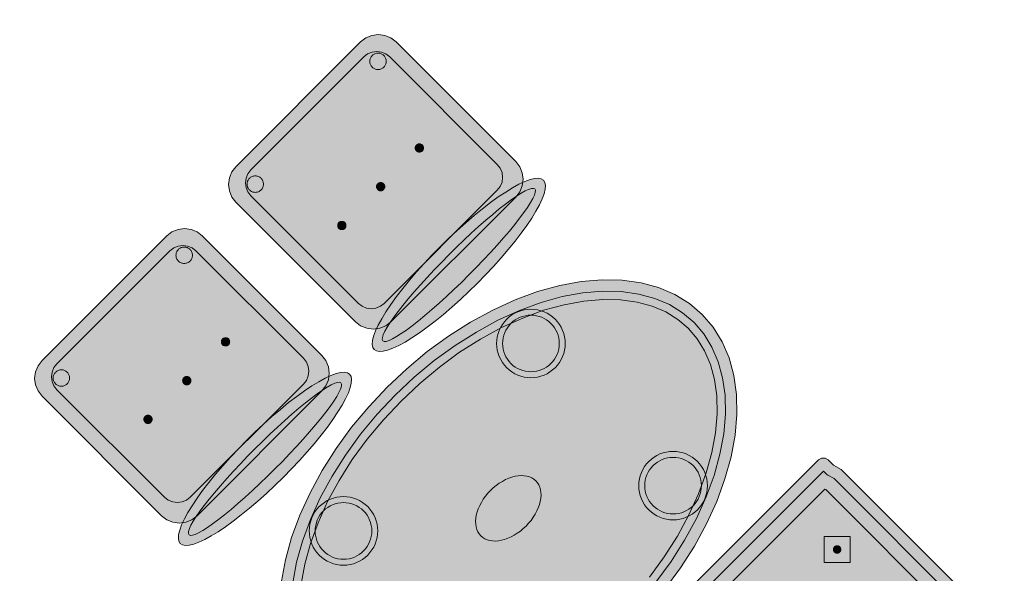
# Model space of a CAD drawing. Header units: metres. Extents: x 2172.2 to 2210.6, y 415.3 to 458.1.
# Tile 60 of 168: x 2206.1 to 2208.3, y 426.9 to 428.1. Entities that reach past the tile are written whole.
import ezdxf

# ---------------------------------------------------------------- set-up
doc = ezdxf.new("R2010")
doc.units = ezdxf.units.M
for name, color, linetype, lineweight in [('NC_N1_BANQUETTES', 7, 'CONTINUOUS', 13), ('NC_N1_CHAIRS', 7, 'CONTINUOUS', 13), ('NC_N1_TABLES', 7, 'CONTINUOUS', 13)]:
    doc.layers.add(name, color=color, linetype=linetype, lineweight=lineweight)

# ---------------------------------------------------------------- blocks, each defined once
blk = doc.blocks.new('NC_N1_DINING_2')
at = {"true_color": 0xf6f5ef}
h = blk.add_hatch(color=256, dxfattribs=at)
h.dxf.hatch_style = 1
h.paths.add_polyline_path([(0.6, 0), (0.5971, 0.0368), (0.5885, 0.0732), (0.5742, 0.1089), (0.5543, 0.1435), (0.5292, 0.1768), (0.4989, 0.2083), (0.4638, 0.2379), (0.4243, 0.2652), (0.3806, 0.2899), (0.3333, 0.3118), (0.2828, 0.3307), (0.2296, 0.3465), (0.1742, 0.3589), (0.1171, 0.3678), (0.0588, 0.3732), (0, 0.375), (-0.0588, 0.3732), (-0.1171, 0.3678), (-0.1742, 0.3589), (-0.2296, 0.3465), (-0.2828, 0.3307), (-0.3333, 0.3118), (-0.3806, 0.2899), (-0.4243, 0.2652), (-0.4638, 0.2379), (-0.4989, 0.2083), (-0.5292, 0.1768), (-0.5543, 0.1435), (-0.5742, 0.1089), (-0.5885, 0.0732), (-0.5971, 0.0368), (-0.6, 0), (-0.5971, -0.0368), (-0.5885, -0.0732), (-0.5742, -0.1089), (-0.5543, -0.1435), (-0.5292, -0.1768), (-0.4989, -0.2083), (-0.4638, -0.2379), (-0.4243, -0.2652), (-0.3806, -0.2899), (-0.3333, -0.3118), (-0.2828, -0.3307), (-0.2296, -0.3465), (-0.1742, -0.3589), (-0.1171, -0.3678), (-0.0588, -0.3732), (0, -0.375), (0.0588, -0.3732), (0.1171, -0.3678), (0.1742, -0.3589), (0.2296, -0.3465), (0.2828, -0.3307), (0.3333, -0.3118), (0.3806, -0.2899), (0.4243, -0.2652), (0.4638, -0.2379), (0.4989, -0.2083), (0.5292, -0.1768), (0.5543, -0.1435), (0.5742, -0.1089), (0.5885, -0.0732), (0.5971, -0.0368)])
at = {"color": 0, "linetype": 'CONTINUOUS', "lineweight": -2, "true_color": 0x2d3540}
blk.add_lwpolyline([(-0.4638, -0.2379), (-0.4243, -0.2652), (-0.3806, -0.2899), (-0.3333, -0.3118), (-0.2828, -0.3307), (-0.2296, -0.3465), (-0.1742, -0.3589), (-0.1171, -0.3678), (-0.0588, -0.3732), (0, -0.375), (0.0588, -0.3732), (0.1171, -0.3678), (0.1742, -0.3589), (0.2296, -0.3465), (0.2828, -0.3307), (0.3333, -0.3118), (0.3806, -0.2899), (0.4243, -0.2652), (0.4638, -0.2379), (0.4989, -0.2083), (0.5292, -0.1768), (0.5543, -0.1435), (0.5742, -0.1089), (0.5885, -0.0732), (0.5971, -0.0368), (0.6, 0), (0.5971, 0.0368), (0.5885, 0.0732), (0.5742, 0.1089), (0.5543, 0.1435), (0.5292, 0.1768), (0.4989, 0.2083), (0.4638, 0.2379), (0.4243, 0.2652), (0.3806, 0.2899), (0.3333, 0.3118), (0.2828, 0.3307), (0.2296, 0.3465), (0.1742, 0.3589), (0.1171, 0.3678)], dxfattribs=at)
at = {"color": 0, "linetype": 'CONTINUOUS', "lineweight": -2, "true_color": 0xa38246}
for points in [[(0.114, 0.343), (0.1695, 0.3343), (0.2233, 0.3222), (0.2749, 0.307), (0.3237, 0.2887), (0.3692, 0.2676), (0.411, 0.244), (0.4486, 0.218), (0.4818, 0.1901), (0.5101, 0.1605), (0.5334, 0.1297), (0.5516, 0.0979), (0.5646, 0.0656), (0.5723, 0.0329), (0.5749, 0), (0.5723, -0.0329), (0.5646, -0.0656), (0.5516, -0.0979), (0.5334, -0.1297), (0.5101, -0.1605), (0.4818, -0.1901), (0.4486, -0.218), (0.411, -0.244), (0.3692, -0.2676), (0.3237, -0.2887), (0.2749, -0.307), (0.2233, -0.3222), (0.1695, -0.3343), (0.114, -0.343), (0.0573, -0.3482), (0, -0.35), (-0.0573, -0.3482), (-0.114, -0.343), (-0.1695, -0.3343), (-0.2233, -0.3222), (-0.2749, -0.307), (-0.3237, -0.2887), (-0.3692, -0.2676), (-0.411, -0.244), (-0.4486, -0.218)], [(0.1117, 0.3251), (0.1661, 0.3166), (0.2188, 0.3048), (0.2692, 0.2899), (0.3167, 0.2721), (0.361, 0.2516), (0.4014, 0.2287), (0.4377, 0.2037), (0.4694, 0.1769), (0.4964, 0.1488), (0.5184, 0.1198), (0.5354, 0.0901), (0.5474, 0.0601), (0.5545, 0.0301), (0.5569, 0), (0.5545, -0.0301), (0.5474, -0.0601), (0.5354, -0.0901), (0.5184, -0.1198), (0.4964, -0.1488), (0.4694, -0.1769), (0.4377, -0.2037), (0.4014, -0.2287), (0.361, -0.2516), (0.3167, -0.2721), (0.2692, -0.2899), (0.2188, -0.3048), (0.1661, -0.3166), (0.1117, -0.3251), (0.0562, -0.3303), (0, -0.332), (-0.0562, -0.3303), (-0.1117, -0.3251), (-0.1661, -0.3166), (-0.2188, -0.3048), (-0.2692, -0.2899), (-0.3167, -0.2721), (-0.361, -0.2516), (-0.4014, -0.2287), (-0.4377, -0.2037)]]:
    blk.add_lwpolyline(points, dxfattribs=at)
at = {"color": 0, "linetype": 'CONTINUOUS', "lineweight": -2, "true_color": 0x89939a}
for points in [[(0.365, 0.22), (0.3646, 0.2126), (0.3636, 0.2054), (0.3618, 0.1982), (0.3593, 0.1913), (0.3561, 0.1846), (0.3524, 0.1783), (0.348, 0.1724), (0.343, 0.167), (0.3376, 0.162), (0.3317, 0.1576), (0.3254, 0.1539), (0.3187, 0.1507), (0.3118, 0.1482), (0.3046, 0.1464), (0.2974, 0.1454), (0.29, 0.145), (0.2826, 0.1454), (0.2754, 0.1464), (0.2682, 0.1482), (0.2613, 0.1507), (0.2546, 0.1539), (0.2483, 0.1576), (0.2424, 0.162), (0.237, 0.167), (0.232, 0.1724), (0.2276, 0.1783), (0.2239, 0.1846), (0.2207, 0.1913), (0.2182, 0.1982), (0.2164, 0.2054), (0.2154, 0.2126), (0.215, 0.22), (0.2154, 0.2274), (0.2164, 0.2346), (0.2182, 0.2418), (0.2207, 0.2487), (0.2239, 0.2554), (0.2276, 0.2617), (0.232, 0.2676), (0.237, 0.273), (0.2424, 0.278), (0.2483, 0.2824), (0.2546, 0.2861), (0.2613, 0.2893), (0.2682, 0.2918), (0.2754, 0.2936), (0.2826, 0.2946), (0.29, 0.295), (0.2974, 0.2946), (0.3046, 0.2936), (0.3118, 0.2918), (0.3187, 0.2893), (0.3254, 0.2861), (0.3317, 0.2824), (0.3376, 0.278), (0.343, 0.273), (0.348, 0.2676), (0.3524, 0.2617), (0.3561, 0.2554), (0.3593, 0.2487), (0.3618, 0.2418), (0.3636, 0.2346), (0.3646, 0.2274)], [(-0.215, -0.22), (-0.2154, -0.2274), (-0.2164, -0.2346), (-0.2182, -0.2418), (-0.2207, -0.2487), (-0.2239, -0.2554), (-0.2276, -0.2617), (-0.232, -0.2676), (-0.237, -0.273), (-0.2424, -0.278), (-0.2483, -0.2824), (-0.2546, -0.2861), (-0.2613, -0.2893), (-0.2682, -0.2918), (-0.2754, -0.2936), (-0.2826, -0.2946), (-0.29, -0.295), (-0.2974, -0.2946), (-0.3046, -0.2936), (-0.3118, -0.2918), (-0.3187, -0.2893), (-0.3254, -0.2861), (-0.3317, -0.2824), (-0.3376, -0.278), (-0.343, -0.273), (-0.348, -0.2676), (-0.3524, -0.2617), (-0.3561, -0.2554), (-0.3593, -0.2487), (-0.3618, -0.2418), (-0.3636, -0.2346), (-0.3646, -0.2274), (-0.365, -0.22), (-0.3646, -0.2126), (-0.3636, -0.2054), (-0.3618, -0.1982), (-0.3593, -0.1913), (-0.3561, -0.1846), (-0.3524, -0.1783), (-0.348, -0.1724), (-0.343, -0.167), (-0.3376, -0.162), (-0.3317, -0.1576), (-0.3254, -0.1539), (-0.3187, -0.1507), (-0.3118, -0.1482), (-0.3046, -0.1464), (-0.2974, -0.1454), (-0.29, -0.145), (-0.2826, -0.1454), (-0.2754, -0.1464), (-0.2682, -0.1482), (-0.2613, -0.1507), (-0.2546, -0.1539), (-0.2483, -0.1576), (-0.2424, -0.162), (-0.237, -0.167), (-0.232, -0.1724), (-0.2276, -0.1783), (-0.2239, -0.1846), (-0.2207, -0.1913), (-0.2182, -0.1982), (-0.2164, -0.2054), (-0.2154, -0.2126)], [(0.365, -0.22), (0.3646, -0.2274), (0.3636, -0.2346), (0.3618, -0.2418), (0.3593, -0.2487), (0.3561, -0.2554), (0.3524, -0.2617), (0.348, -0.2676), (0.343, -0.273), (0.3376, -0.278), (0.3317, -0.2824), (0.3254, -0.2861), (0.3187, -0.2893), (0.3118, -0.2918), (0.3046, -0.2936), (0.2974, -0.2946), (0.29, -0.295), (0.2826, -0.2946), (0.2754, -0.2936), (0.2682, -0.2918), (0.2613, -0.2893), (0.2546, -0.2861), (0.2483, -0.2824), (0.2424, -0.278), (0.237, -0.273), (0.232, -0.2676), (0.2276, -0.2617), (0.2239, -0.2554), (0.2207, -0.2487), (0.2182, -0.2418), (0.2164, -0.2346), (0.2154, -0.2274), (0.215, -0.22), (0.2154, -0.2126), (0.2164, -0.2054), (0.2182, -0.1982), (0.2207, -0.1913), (0.2239, -0.1846), (0.2276, -0.1783), (0.232, -0.1724), (0.237, -0.167), (0.2424, -0.162), (0.2483, -0.1576), (0.2546, -0.1539), (0.2613, -0.1507), (0.2682, -0.1482), (0.2754, -0.1464), (0.2826, -0.1454), (0.29, -0.145), (0.2974, -0.1454), (0.3046, -0.1464), (0.3118, -0.1482), (0.3187, -0.1507), (0.3254, -0.1539), (0.3317, -0.1576), (0.3376, -0.162), (0.343, -0.167), (0.348, -0.1724), (0.3524, -0.1783), (0.3561, -0.1846), (0.3593, -0.1913), (0.3618, -0.1982), (0.3636, -0.2054), (0.3646, -0.2126)]]:
    blk.add_lwpolyline(points, close=True, dxfattribs=at)
at = {"color": 0, "linetype": 'CONTINUOUS', "lineweight": -2, "true_color": 0xa38246}
for points in [[(0.352, 0.22), (0.3517, 0.2139), (0.3508, 0.2079), (0.3493, 0.202), (0.3473, 0.1963), (0.3447, 0.1908), (0.3416, 0.1856), (0.3379, 0.1807), (0.3338, 0.1762), (0.3293, 0.1721), (0.3244, 0.1684), (0.3192, 0.1653), (0.3137, 0.1627), (0.308, 0.1607), (0.3021, 0.1592), (0.2961, 0.1583), (0.29, 0.158), (0.2839, 0.1583), (0.2779, 0.1592), (0.272, 0.1607), (0.2663, 0.1627), (0.2608, 0.1653), (0.2556, 0.1684), (0.2507, 0.1721), (0.2462, 0.1762), (0.2421, 0.1807), (0.2384, 0.1856), (0.2353, 0.1908), (0.2327, 0.1963), (0.2307, 0.202), (0.2292, 0.2079), (0.2283, 0.2139), (0.228, 0.22), (0.2283, 0.2261), (0.2292, 0.2321), (0.2307, 0.238), (0.2327, 0.2437), (0.2353, 0.2492), (0.2384, 0.2544), (0.2421, 0.2593), (0.2462, 0.2638), (0.2507, 0.2679), (0.2556, 0.2716), (0.2608, 0.2747), (0.2663, 0.2773), (0.272, 0.2793), (0.2779, 0.2808), (0.2839, 0.2817), (0.29, 0.282), (0.2961, 0.2817), (0.3021, 0.2808), (0.308, 0.2793), (0.3137, 0.2773), (0.3192, 0.2747), (0.3244, 0.2716), (0.3293, 0.2679), (0.3338, 0.2638), (0.3379, 0.2593), (0.3416, 0.2544), (0.3447, 0.2492), (0.3473, 0.2437), (0.3493, 0.238), (0.3508, 0.2321), (0.3517, 0.2261)], [(0.085, 0), (0.0846, 0.0054), (0.0834, 0.0107), (0.0813, 0.016), (0.0785, 0.021), (0.075, 0.0259), (0.0707, 0.0306), (0.0657, 0.0349), (0.0601, 0.0389), (0.0539, 0.0425), (0.0472, 0.0457), (0.0401, 0.0485), (0.0325, 0.0508), (0.0247, 0.0526), (0.0166, 0.0539), (0.0083, 0.0547), (0, 0.055), (-0.0083, 0.0547), (-0.0166, 0.0539), (-0.0247, 0.0526), (-0.0325, 0.0508), (-0.0401, 0.0485), (-0.0472, 0.0457), (-0.0539, 0.0425), (-0.0601, 0.0389), (-0.0657, 0.0349), (-0.0707, 0.0306), (-0.075, 0.0259), (-0.0785, 0.021), (-0.0813, 0.016), (-0.0834, 0.0107), (-0.0846, 0.0054), (-0.085, 0), (-0.0846, -0.0054), (-0.0834, -0.0107), (-0.0813, -0.016), (-0.0785, -0.021), (-0.075, -0.0259), (-0.0707, -0.0306), (-0.0657, -0.0349), (-0.0601, -0.0389), (-0.0539, -0.0425), (-0.0472, -0.0457), (-0.0401, -0.0485), (-0.0325, -0.0508), (-0.0247, -0.0526), (-0.0166, -0.0539), (-0.0083, -0.0547), (0, -0.055), (0.0083, -0.0547), (0.0166, -0.0539), (0.0247, -0.0526), (0.0325, -0.0508), (0.0401, -0.0485), (0.0472, -0.0457), (0.0539, -0.0425), (0.0601, -0.0389), (0.0657, -0.0349), (0.0707, -0.0306), (0.075, -0.0259), (0.0785, -0.021), (0.0813, -0.016), (0.0834, -0.0107), (0.0846, -0.0054)], [(-0.228, -0.22), (-0.2283, -0.2261), (-0.2292, -0.2321), (-0.2307, -0.238), (-0.2327, -0.2437), (-0.2353, -0.2492), (-0.2384, -0.2544), (-0.2421, -0.2593), (-0.2462, -0.2638), (-0.2507, -0.2679), (-0.2556, -0.2716), (-0.2608, -0.2747), (-0.2663, -0.2773), (-0.272, -0.2793), (-0.2779, -0.2808), (-0.2839, -0.2817), (-0.29, -0.282), (-0.2961, -0.2817), (-0.3021, -0.2808), (-0.308, -0.2793), (-0.3137, -0.2773), (-0.3192, -0.2747), (-0.3244, -0.2716), (-0.3293, -0.2679), (-0.3338, -0.2638), (-0.3379, -0.2593), (-0.3416, -0.2544), (-0.3447, -0.2492), (-0.3473, -0.2437), (-0.3493, -0.238), (-0.3508, -0.2321), (-0.3517, -0.2261), (-0.352, -0.22), (-0.3517, -0.2139), (-0.3508, -0.2079), (-0.3493, -0.202), (-0.3473, -0.1963), (-0.3447, -0.1908), (-0.3416, -0.1856), (-0.3379, -0.1807), (-0.3338, -0.1762), (-0.3293, -0.1721), (-0.3244, -0.1684), (-0.3192, -0.1653), (-0.3137, -0.1627), (-0.308, -0.1607), (-0.3021, -0.1592), (-0.2961, -0.1583), (-0.29, -0.158), (-0.2839, -0.1583), (-0.2779, -0.1592), (-0.272, -0.1607), (-0.2663, -0.1627), (-0.2608, -0.1653), (-0.2556, -0.1684), (-0.2507, -0.1721), (-0.2462, -0.1762), (-0.2421, -0.1807), (-0.2384, -0.1856), (-0.2353, -0.1908), (-0.2327, -0.1963), (-0.2307, -0.202), (-0.2292, -0.2079), (-0.2283, -0.2139)], [(0.352, -0.22), (0.3517, -0.2261), (0.3508, -0.2321), (0.3493, -0.238), (0.3473, -0.2437), (0.3447, -0.2492), (0.3416, -0.2544), (0.3379, -0.2593), (0.3338, -0.2638), (0.3293, -0.2679), (0.3244, -0.2716), (0.3192, -0.2747), (0.3137, -0.2773), (0.308, -0.2793), (0.3021, -0.2808), (0.2961, -0.2817), (0.29, -0.282), (0.2839, -0.2817), (0.2779, -0.2808), (0.272, -0.2793), (0.2663, -0.2773), (0.2608, -0.2747), (0.2556, -0.2716), (0.2507, -0.2679), (0.2462, -0.2638), (0.2421, -0.2593), (0.2384, -0.2544), (0.2353, -0.2492), (0.2327, -0.2437), (0.2307, -0.238), (0.2292, -0.2321), (0.2283, -0.2261), (0.228, -0.22), (0.2283, -0.2139), (0.2292, -0.2079), (0.2307, -0.202), (0.2327, -0.1963), (0.2353, -0.1908), (0.2384, -0.1856), (0.2421, -0.1807), (0.2462, -0.1762), (0.2507, -0.1721), (0.2556, -0.1684), (0.2608, -0.1653), (0.2663, -0.1627), (0.272, -0.1607), (0.2779, -0.1592), (0.2839, -0.1583), (0.29, -0.158), (0.2961, -0.1583), (0.3021, -0.1592), (0.308, -0.1607), (0.3137, -0.1627), (0.3192, -0.1653), (0.3244, -0.1684), (0.3293, -0.1721), (0.3338, -0.1762), (0.3379, -0.1807), (0.3416, -0.1856), (0.3447, -0.1908), (0.3473, -0.1963), (0.3493, -0.202), (0.3508, -0.2079), (0.3517, -0.2139)]]:
    blk.add_lwpolyline(points, close=True, dxfattribs=at)
blk = doc.blocks.new('NC_N1_PERIMETER_BENCH_2')
at = {"true_color": 0x778fa0}
h = blk.add_hatch(color=256, dxfattribs=at)
h.dxf.hatch_style = 1
h.paths.add_polyline_path([(-0.575, -0.2605), (-0.575, -0.2495), (-0.5721, -0.2385), (-0.57, -0.2365), (-0.57, -0.1987), (-0.575, -0.18), (-0.575, 0.22), (-0.57, 0.2387), (-0.57, 0.255), (-0.568, 0.2625), (-0.5625, 0.268), (-0.555, 0.27), (0.555, 0.27), (0.5625, 0.268), (0.568, 0.2625), (0.57, 0.255), (0.57, 0.2387), (0.575, 0.22), (0.575, -0.18), (0.57, -0.1987), (0.57, -0.2365), (0.5721, -0.2385), (0.575, -0.2495), (0.575, -0.2605), (0.5721, -0.2715), (0.5698, -0.2737), (0.57, -0.2745), (0.57, -0.2855), (0.5684, -0.2915), (0.564, -0.2959), (0.558, -0.2975), (-0.558, -0.2975), (-0.564, -0.2959), (-0.5684, -0.2915), (-0.57, -0.2855), (-0.57, -0.2745), (-0.5698, -0.2737), (-0.5721, -0.2715)])
at = {"true_color": 0xa38246}
h = blk.add_hatch(color=256, dxfattribs=at)
h.dxf.hatch_style = 1
h.paths.add_polyline_path([(-0.437, 0.1025), (-0.437, 0.1017), (-0.4372, 0.1009), (-0.4373, 0.1002), (-0.4376, 0.0994), (-0.4379, 0.0987), (-0.4383, 0.0981), (-0.4388, 0.0974), (-0.4393, 0.0968), (-0.4399, 0.0963), (-0.4406, 0.0958), (-0.4412, 0.0954), (-0.4419, 0.0951), (-0.4427, 0.0948), (-0.4434, 0.0947), (-0.4442, 0.0945), (-0.445, 0.0945), (-0.4458, 0.0945), (-0.4466, 0.0947), (-0.4473, 0.0948), (-0.4481, 0.0951), (-0.4488, 0.0954), (-0.4494, 0.0958), (-0.4501, 0.0963), (-0.4507, 0.0968), (-0.4512, 0.0974), (-0.4517, 0.0981), (-0.4521, 0.0987), (-0.4524, 0.0994), (-0.4527, 0.1002), (-0.4528, 0.1009), (-0.453, 0.1017), (-0.453, 0.1025), (-0.453, 0.1033), (-0.4528, 0.1041), (-0.4527, 0.1048), (-0.4524, 0.1056), (-0.4521, 0.1063), (-0.4517, 0.1069), (-0.4512, 0.1076), (-0.4507, 0.1082), (-0.4501, 0.1087), (-0.4494, 0.1092), (-0.4488, 0.1096), (-0.4481, 0.1099), (-0.4473, 0.1102), (-0.4466, 0.1103), (-0.4458, 0.1105), (-0.445, 0.1105), (-0.4442, 0.1105), (-0.4434, 0.1103), (-0.4427, 0.1102), (-0.4419, 0.1099), (-0.4412, 0.1096), (-0.4406, 0.1092), (-0.4399, 0.1087), (-0.4393, 0.1082), (-0.4388, 0.1076), (-0.4383, 0.1069), (-0.4379, 0.1063), (-0.4376, 0.1056), (-0.4373, 0.1048), (-0.4372, 0.1041), (-0.437, 0.1033)])
at = {"color": 0, "linetype": 'CONTINUOUS', "lineweight": -2, "true_color": 0x2d3540}
blk.add_lwpolyline([(-0.575, -0.18), (-0.575, 0.22), (-0.57, 0.2387), (-0.57, 0.255), (-0.568, 0.2625), (-0.5625, 0.268), (-0.555, 0.27), (0.555, 0.27)], dxfattribs=at)
at = {"color": 0, "linetype": 'CONTINUOUS', "lineweight": -2, "true_color": 0xa38246}
blk.add_lwpolyline([(-0.55, -0.1767), (-0.55, 0.2167), (-0.5458, 0.2322), (-0.5454, 0.2344), (-0.5451, 0.2365), (-0.545, 0.2387), (-0.545, 0.245), (0.545, 0.245)], dxfattribs=at)
blk.add_lwpolyline([(-0.5154, -0.2425), (-0.5153, -0.2418), (-0.515, -0.2365), (-0.515, -0.1987), (-0.5152, -0.1939), (-0.5158, -0.1892), (-0.5169, -0.1845), (-0.52, -0.1728), (-0.52, 0.2128), (-0.5194, 0.215), (0.5194, 0.215), (0.52, 0.2128), (0.52, -0.1728), (0.5169, -0.1845), (0.5158, -0.1892), (0.5152, -0.1939), (0.515, -0.1987), (0.515, -0.2365), (0.5153, -0.2418), (0.5154, -0.2425)], close=True, dxfattribs=at)
at = {"color": 0, "linetype": 'CONTINUOUS', "lineweight": -2, "true_color": 0xbfccd3}
blk.add_lwpolyline([(-0.445, 0.0625), (-0.405, 0.1025), (-0.445, 0.1425), (-0.485, 0.1025)], close=True, dxfattribs=at)
at = {"color": 0, "linetype": 'CONTINUOUS', "lineweight": -2}
blk.add_lwpolyline([(-0.437, 0.1025), (-0.437, 0.1017), (-0.4372, 0.1009), (-0.4373, 0.1002), (-0.4376, 0.0994), (-0.4379, 0.0987), (-0.4383, 0.0981), (-0.4388, 0.0974), (-0.4393, 0.0968), (-0.4399, 0.0963), (-0.4406, 0.0958), (-0.4412, 0.0954), (-0.4419, 0.0951), (-0.4427, 0.0948), (-0.4434, 0.0947), (-0.4442, 0.0945), (-0.445, 0.0945), (-0.4458, 0.0945), (-0.4466, 0.0947), (-0.4473, 0.0948), (-0.4481, 0.0951), (-0.4488, 0.0954), (-0.4494, 0.0958), (-0.4501, 0.0963), (-0.4507, 0.0968), (-0.4512, 0.0974), (-0.4517, 0.0981), (-0.4521, 0.0987), (-0.4524, 0.0994), (-0.4527, 0.1002), (-0.4528, 0.1009), (-0.453, 0.1017), (-0.453, 0.1025), (-0.453, 0.1033), (-0.4528, 0.1041), (-0.4527, 0.1048), (-0.4524, 0.1056), (-0.4521, 0.1063), (-0.4517, 0.1069), (-0.4512, 0.1076), (-0.4507, 0.1082), (-0.4501, 0.1087), (-0.4494, 0.1092), (-0.4488, 0.1096), (-0.4481, 0.1099), (-0.4473, 0.1102), (-0.4466, 0.1103), (-0.4458, 0.1105), (-0.445, 0.1105), (-0.4442, 0.1105), (-0.4434, 0.1103), (-0.4427, 0.1102), (-0.4419, 0.1099), (-0.4412, 0.1096), (-0.4406, 0.1092), (-0.4399, 0.1087), (-0.4393, 0.1082), (-0.4388, 0.1076), (-0.4383, 0.1069), (-0.4379, 0.1063), (-0.4376, 0.1056), (-0.4373, 0.1048), (-0.4372, 0.1041), (-0.437, 0.1033)], close=True, dxfattribs=at)
blk = doc.blocks.new('NC_N1_CHAIR_IVORY')
at = {"true_color": 0xf6f5ef}
h = blk.add_hatch(color=256, dxfattribs=at)
h.dxf.hatch_style = 1
h.paths.add_polyline_path([(0.262, 0.222), (0.2607, 0.2276), (0.257, 0.2331), (0.2507, 0.2385), (0.2421, 0.2438), (0.2311, 0.2489), (0.2178, 0.2537), (0.2025, 0.2582), (0.1853, 0.2623), (0.1662, 0.2661), (0.1456, 0.2694), (0.1235, 0.2723), (0.1003, 0.2747), (0.0761, 0.2765), (0.0511, 0.2779), (0.0257, 0.2787), (0, 0.279), (-0.0257, 0.2787), (-0.0511, 0.2779), (-0.0761, 0.2765), (-0.1003, 0.2747), (-0.1235, 0.2723), (-0.1456, 0.2694), (-0.1662, 0.2661), (-0.1853, 0.2623), (-0.2025, 0.2582), (-0.2178, 0.2537), (-0.2311, 0.2489), (-0.2421, 0.2438), (-0.2507, 0.2385), (-0.257, 0.2331), (-0.2607, 0.2276), (-0.262, 0.222), (-0.2607, 0.2164), (-0.257, 0.2109), (-0.2507, 0.2055), (-0.2421, 0.2002), (-0.2311, 0.1951), (-0.2178, 0.1903), (-0.2025, 0.1858), (-0.1853, 0.1817), (-0.1662, 0.1779), (-0.1456, 0.1746), (-0.1235, 0.1717), (-0.1003, 0.1693), (-0.0761, 0.1675), (-0.0511, 0.1661), (-0.0257, 0.1653), (0, 0.165), (0.0257, 0.1653), (0.0511, 0.1661), (0.0761, 0.1675), (0.1003, 0.1693), (0.1235, 0.1717), (0.1456, 0.1746), (0.1662, 0.1779), (0.1853, 0.1817), (0.2025, 0.1858), (0.2178, 0.1903), (0.2311, 0.1951), (0.2421, 0.2002), (0.2507, 0.2055), (0.257, 0.2109), (0.2607, 0.2164)])
at = {"true_color": 0xdbe4e9}
h = blk.add_hatch(color=256, dxfattribs=at)
h.dxf.hatch_style = 1
h.paths.add_polyline_path([(0.193, -0.275), (-0.193, -0.275), (-0.2072, -0.2731), (-0.2205, -0.2676), (-0.2319, -0.2589), (-0.2406, -0.2475), (-0.2461, -0.2342), (-0.248, -0.22), (-0.248, 0.15), (-0.2461, 0.1642), (-0.2406, 0.1775), (-0.2319, 0.1889), (-0.2205, 0.1976), (-0.2072, 0.2031), (-0.193, 0.205), (0.193, 0.205), (0.2072, 0.2031), (0.2205, 0.1976), (0.2319, 0.1889), (0.2406, 0.1775), (0.2461, 0.1642), (0.248, 0.15), (0.248, -0.22), (0.2461, -0.2342), (0.2406, -0.2475), (0.2319, -0.2589), (0.2205, -0.2676), (0.2072, -0.2731)])
at = {"true_color": 0xa38246}
h = blk.add_hatch(color=256, dxfattribs=at)
h.dxf.hatch_style = 1
h.paths.add_polyline_path([(-0.111, -0.02), (-0.111, -0.0209), (-0.1112, -0.0218), (-0.1114, -0.0226), (-0.1117, -0.0234), (-0.1121, -0.0242), (-0.1125, -0.025), (-0.113, -0.0257), (-0.1136, -0.0264), (-0.1143, -0.027), (-0.115, -0.0275), (-0.1158, -0.0279), (-0.1166, -0.0283), (-0.1174, -0.0286), (-0.1182, -0.0288), (-0.1191, -0.029), (-0.12, -0.029), (-0.1209, -0.029), (-0.1218, -0.0288), (-0.1226, -0.0286), (-0.1234, -0.0283), (-0.1242, -0.0279), (-0.125, -0.0275), (-0.1257, -0.027), (-0.1264, -0.0264), (-0.127, -0.0257), (-0.1275, -0.025), (-0.1279, -0.0242), (-0.1283, -0.0234), (-0.1286, -0.0226), (-0.1288, -0.0218), (-0.129, -0.0209), (-0.129, -0.02), (-0.129, -0.0191), (-0.1288, -0.0182), (-0.1286, -0.0174), (-0.1283, -0.0166), (-0.1279, -0.0158), (-0.1275, -0.015), (-0.127, -0.0143), (-0.1264, -0.0136), (-0.1257, -0.013), (-0.125, -0.0125), (-0.1242, -0.0121), (-0.1234, -0.0117), (-0.1226, -0.0114), (-0.1218, -0.0112), (-0.1209, -0.011), (-0.12, -0.011), (-0.1191, -0.011), (-0.1182, -0.0112), (-0.1174, -0.0114), (-0.1166, -0.0117), (-0.1158, -0.0121), (-0.115, -0.0125), (-0.1143, -0.013), (-0.1136, -0.0136), (-0.113, -0.0143), (-0.1125, -0.015), (-0.1121, -0.0158), (-0.1117, -0.0166), (-0.1114, -0.0174), (-0.1112, -0.0182), (-0.111, -0.0191)])
h = blk.add_hatch(color=256, dxfattribs=at)
h.dxf.hatch_style = 1
h.paths.add_polyline_path([(0.009, -0.02), (0.009, -0.0209), (0.0088, -0.0218), (0.0086, -0.0226), (0.0083, -0.0234), (0.0079, -0.0242), (0.0075, -0.025), (0.007, -0.0257), (0.0064, -0.0264), (0.0057, -0.027), (0.005, -0.0275), (0.0042, -0.0279), (0.0034, -0.0283), (0.0026, -0.0286), (0.0018, -0.0288), (0.0009, -0.029), (0, -0.029), (-0.0009, -0.029), (-0.0018, -0.0288), (-0.0026, -0.0286), (-0.0034, -0.0283), (-0.0042, -0.0279), (-0.005, -0.0275), (-0.0057, -0.027), (-0.0064, -0.0264), (-0.007, -0.0257), (-0.0075, -0.025), (-0.0079, -0.0242), (-0.0083, -0.0234), (-0.0086, -0.0226), (-0.0088, -0.0218), (-0.009, -0.0209), (-0.009, -0.02), (-0.009, -0.0191), (-0.0088, -0.0182), (-0.0086, -0.0174), (-0.0083, -0.0166), (-0.0079, -0.0158), (-0.0075, -0.015), (-0.007, -0.0143), (-0.0064, -0.0136), (-0.0057, -0.013), (-0.005, -0.0125), (-0.0042, -0.0121), (-0.0034, -0.0117), (-0.0026, -0.0114), (-0.0018, -0.0112), (-0.0009, -0.011), (0, -0.011), (0.0009, -0.011), (0.0018, -0.0112), (0.0026, -0.0114), (0.0034, -0.0117), (0.0042, -0.0121), (0.005, -0.0125), (0.0057, -0.013), (0.0064, -0.0136), (0.007, -0.0143), (0.0075, -0.015), (0.0079, -0.0158), (0.0083, -0.0166), (0.0086, -0.0174), (0.0088, -0.0182), (0.009, -0.0191)])
h = blk.add_hatch(color=256, dxfattribs=at)
h.dxf.hatch_style = 1
h.paths.add_polyline_path([(0.129, -0.02), (0.129, -0.0209), (0.1288, -0.0218), (0.1286, -0.0226), (0.1283, -0.0234), (0.1279, -0.0242), (0.1275, -0.025), (0.127, -0.0257), (0.1264, -0.0264), (0.1257, -0.027), (0.125, -0.0275), (0.1242, -0.0279), (0.1234, -0.0283), (0.1226, -0.0286), (0.1218, -0.0288), (0.1209, -0.029), (0.12, -0.029), (0.1191, -0.029), (0.1182, -0.0288), (0.1174, -0.0286), (0.1166, -0.0283), (0.1158, -0.0279), (0.115, -0.0275), (0.1143, -0.027), (0.1136, -0.0264), (0.113, -0.0257), (0.1125, -0.025), (0.1121, -0.0242), (0.1117, -0.0234), (0.1114, -0.0226), (0.1112, -0.0218), (0.111, -0.0209), (0.111, -0.02), (0.111, -0.0191), (0.1112, -0.0182), (0.1114, -0.0174), (0.1117, -0.0166), (0.1121, -0.0158), (0.1125, -0.015), (0.113, -0.0143), (0.1136, -0.0136), (0.1143, -0.013), (0.115, -0.0125), (0.1158, -0.0121), (0.1166, -0.0117), (0.1174, -0.0114), (0.1182, -0.0112), (0.1191, -0.011), (0.12, -0.011), (0.1209, -0.011), (0.1218, -0.0112), (0.1226, -0.0114), (0.1234, -0.0117), (0.1242, -0.0121), (0.125, -0.0125), (0.1257, -0.013), (0.1264, -0.0136), (0.127, -0.0143), (0.1275, -0.015), (0.1279, -0.0158), (0.1283, -0.0166), (0.1286, -0.0174), (0.1288, -0.0182), (0.129, -0.0191)])
h = blk.add_hatch(color=256, dxfattribs=at)
h.dxf.hatch_style = 1
h.paths.add_polyline_path([(-0.172, -0.218), (-0.1721, -0.2198), (-0.1723, -0.2215), (-0.1728, -0.2232), (-0.1734, -0.2249), (-0.1741, -0.2265), (-0.175, -0.228), (-0.1761, -0.2294), (-0.1773, -0.2307), (-0.1786, -0.2319), (-0.18, -0.233), (-0.1815, -0.2339), (-0.1831, -0.2346), (-0.1848, -0.2352), (-0.1865, -0.2357), (-0.1882, -0.2359), (-0.19, -0.236), (-0.1918, -0.2359), (-0.1935, -0.2357), (-0.1952, -0.2352), (-0.1969, -0.2346), (-0.1985, -0.2339), (-0.2, -0.233), (-0.2014, -0.2319), (-0.2027, -0.2307), (-0.2039, -0.2294), (-0.205, -0.228), (-0.2059, -0.2265), (-0.2066, -0.2249), (-0.2072, -0.2232), (-0.2077, -0.2215), (-0.2079, -0.2198), (-0.208, -0.218), (-0.2079, -0.2162), (-0.2077, -0.2145), (-0.2072, -0.2128), (-0.2066, -0.2111), (-0.2059, -0.2095), (-0.205, -0.208), (-0.2039, -0.2066), (-0.2027, -0.2053), (-0.2014, -0.2041), (-0.2, -0.203), (-0.1985, -0.2021), (-0.1969, -0.2014), (-0.1952, -0.2008), (-0.1935, -0.2003), (-0.1918, -0.2001), (-0.19, -0.2), (-0.1882, -0.2001), (-0.1865, -0.2003), (-0.1848, -0.2008), (-0.1831, -0.2014), (-0.1815, -0.2021), (-0.18, -0.203), (-0.1786, -0.2041), (-0.1773, -0.2053), (-0.1761, -0.2066), (-0.175, -0.208), (-0.1741, -0.2095), (-0.1734, -0.2111), (-0.1728, -0.2128), (-0.1723, -0.2145), (-0.1721, -0.2162)])
h = blk.add_hatch(color=256, dxfattribs=at)
h.dxf.hatch_style = 1
h.paths.add_polyline_path([(0.208, -0.218), (0.2079, -0.2198), (0.2077, -0.2215), (0.2072, -0.2232), (0.2066, -0.2249), (0.2059, -0.2265), (0.205, -0.228), (0.2039, -0.2294), (0.2027, -0.2307), (0.2014, -0.2319), (0.2, -0.233), (0.1985, -0.2339), (0.1969, -0.2346), (0.1952, -0.2352), (0.1935, -0.2357), (0.1918, -0.2359), (0.19, -0.236), (0.1882, -0.2359), (0.1865, -0.2357), (0.1848, -0.2352), (0.1831, -0.2346), (0.1815, -0.2339), (0.18, -0.233), (0.1786, -0.2319), (0.1773, -0.2307), (0.1761, -0.2294), (0.175, -0.228), (0.1741, -0.2265), (0.1734, -0.2249), (0.1728, -0.2232), (0.1723, -0.2215), (0.1721, -0.2198), (0.172, -0.218), (0.1721, -0.2162), (0.1723, -0.2145), (0.1728, -0.2128), (0.1734, -0.2111), (0.1741, -0.2095), (0.175, -0.208), (0.1761, -0.2066), (0.1773, -0.2053), (0.1786, -0.2041), (0.18, -0.203), (0.1815, -0.2021), (0.1831, -0.2014), (0.1848, -0.2008), (0.1865, -0.2003), (0.1882, -0.2001), (0.19, -0.2), (0.1918, -0.2001), (0.1935, -0.2003), (0.1952, -0.2008), (0.1969, -0.2014), (0.1985, -0.2021), (0.2, -0.203), (0.2014, -0.2041), (0.2027, -0.2053), (0.2039, -0.2066), (0.205, -0.208), (0.2059, -0.2095), (0.2066, -0.2111), (0.2072, -0.2128), (0.2077, -0.2145), (0.2079, -0.2162)])
at = {"color": 0, "linetype": 'CONTINUOUS', "lineweight": -2, "true_color": 0x2d3540}
for points in [[(0.262, 0.222), (0.2607, 0.2276), (0.257, 0.2331), (0.2507, 0.2385), (0.2421, 0.2438), (0.2311, 0.2489), (0.2178, 0.2537), (0.2025, 0.2582), (0.1853, 0.2623), (0.1662, 0.2661), (0.1456, 0.2694), (0.1235, 0.2723), (0.1003, 0.2747), (0.0761, 0.2765), (0.0511, 0.2779), (0.0257, 0.2787), (0, 0.279), (-0.0257, 0.2787), (-0.0511, 0.2779), (-0.0761, 0.2765), (-0.1003, 0.2747), (-0.1235, 0.2723), (-0.1456, 0.2694), (-0.1662, 0.2661), (-0.1853, 0.2623), (-0.2025, 0.2582), (-0.2178, 0.2537), (-0.2311, 0.2489), (-0.2421, 0.2438), (-0.2507, 0.2385), (-0.257, 0.2331), (-0.2607, 0.2276), (-0.262, 0.222), (-0.2607, 0.2164), (-0.257, 0.2109), (-0.2507, 0.2055), (-0.2421, 0.2002), (-0.2311, 0.1951), (-0.2178, 0.1903), (-0.2025, 0.1858), (-0.1853, 0.1817), (-0.1662, 0.1779), (-0.1456, 0.1746), (-0.1235, 0.1717), (-0.1003, 0.1693), (-0.0761, 0.1675), (-0.0511, 0.1661), (-0.0257, 0.1653), (0, 0.165), (0.0257, 0.1653), (0.0511, 0.1661), (0.0761, 0.1675), (0.1003, 0.1693), (0.1235, 0.1717), (0.1456, 0.1746), (0.1662, 0.1779), (0.1853, 0.1817), (0.2025, 0.1858), (0.2178, 0.1903), (0.2311, 0.1951), (0.2421, 0.2002), (0.2507, 0.2055), (0.257, 0.2109), (0.2607, 0.2164)], [(0.193, -0.275), (-0.193, -0.275), (-0.2072, -0.2731), (-0.2205, -0.2676), (-0.2319, -0.2589), (-0.2406, -0.2475), (-0.2461, -0.2342), (-0.248, -0.22), (-0.248, 0.15), (-0.2461, 0.1642), (-0.2406, 0.1775), (-0.2319, 0.1889), (-0.2205, 0.1976), (-0.2072, 0.2031), (-0.193, 0.205), (0.193, 0.205), (0.2072, 0.2031), (0.2205, 0.1976), (0.2319, 0.1889), (0.2406, 0.1775), (0.2461, 0.1642), (0.248, 0.15), (0.248, -0.22), (0.2461, -0.2342), (0.2406, -0.2475), (0.2319, -0.2589), (0.2205, -0.2676), (0.2072, -0.2731)]]:
    blk.add_lwpolyline(points, close=True, dxfattribs=at)
at = {"color": 0, "linetype": 'CONTINUOUS', "lineweight": -2, "true_color": 0xa38246}
for points in [[(0.235, 0.222), (0.2339, 0.225), (0.2305, 0.228), (0.2249, 0.231), (0.2171, 0.2339), (0.2073, 0.2366), (0.1954, 0.2392), (0.1817, 0.2417), (0.1662, 0.2439), (0.1491, 0.246), (0.1306, 0.2478), (0.1108, 0.2493), (0.0899, 0.2506), (0.0682, 0.2517), (0.0458, 0.2524), (0.023, 0.2529), (0, 0.253), (-0.023, 0.2529), (-0.0458, 0.2524), (-0.0682, 0.2517), (-0.0899, 0.2506), (-0.1108, 0.2493), (-0.1306, 0.2478), (-0.1491, 0.246), (-0.1662, 0.2439), (-0.1817, 0.2417), (-0.1954, 0.2392), (-0.2073, 0.2366), (-0.2171, 0.2339), (-0.2249, 0.231), (-0.2305, 0.228), (-0.2339, 0.225), (-0.235, 0.222), (-0.2339, 0.219), (-0.2305, 0.216), (-0.2249, 0.213), (-0.2171, 0.2101), (-0.2073, 0.2074), (-0.1954, 0.2048), (-0.1817, 0.2023), (-0.1662, 0.2001), (-0.1491, 0.198), (-0.1306, 0.1962), (-0.1108, 0.1947), (-0.0899, 0.1934), (-0.0682, 0.1923), (-0.0458, 0.1916), (-0.023, 0.1911), (0, 0.191), (0.023, 0.1911), (0.0458, 0.1916), (0.0682, 0.1923), (0.0899, 0.1934), (0.1108, 0.1947), (0.1306, 0.1962), (0.1491, 0.198), (0.1662, 0.2001), (0.1817, 0.2023), (0.1954, 0.2048), (0.2073, 0.2074), (0.2171, 0.2101), (0.2249, 0.213), (0.2305, 0.216), (0.2339, 0.219)], [(0.175, -0.247), (-0.175, -0.247), (-0.1854, -0.2456), (-0.195, -0.2416), (-0.2033, -0.2353), (-0.2096, -0.227), (-0.2136, -0.2174), (-0.215, -0.207), (-0.215, 0.126), (-0.2136, 0.1364), (-0.2096, 0.146), (-0.2033, 0.1543), (-0.195, 0.1606), (-0.1854, 0.1646), (-0.175, 0.166), (0.175, 0.166), (0.1854, 0.1646), (0.195, 0.1606), (0.2033, 0.1543), (0.2096, 0.146), (0.2136, 0.1364), (0.215, 0.126), (0.215, -0.207), (0.2136, -0.2174), (0.2096, -0.227), (0.2033, -0.2353), (0.195, -0.2416), (0.1854, -0.2456)]]:
    blk.add_lwpolyline(points, close=True, dxfattribs=at)
at = {"color": 0, "linetype": 'CONTINUOUS', "lineweight": -2}
for points in [[(-0.111, -0.02), (-0.111, -0.0209), (-0.1112, -0.0218), (-0.1114, -0.0226), (-0.1117, -0.0234), (-0.1121, -0.0242), (-0.1125, -0.025), (-0.113, -0.0257), (-0.1136, -0.0264), (-0.1143, -0.027), (-0.115, -0.0275), (-0.1158, -0.0279), (-0.1166, -0.0283), (-0.1174, -0.0286), (-0.1182, -0.0288), (-0.1191, -0.029), (-0.12, -0.029), (-0.1209, -0.029), (-0.1218, -0.0288), (-0.1226, -0.0286), (-0.1234, -0.0283), (-0.1242, -0.0279), (-0.125, -0.0275), (-0.1257, -0.027), (-0.1264, -0.0264), (-0.127, -0.0257), (-0.1275, -0.025), (-0.1279, -0.0242), (-0.1283, -0.0234), (-0.1286, -0.0226), (-0.1288, -0.0218), (-0.129, -0.0209), (-0.129, -0.02), (-0.129, -0.0191), (-0.1288, -0.0182), (-0.1286, -0.0174), (-0.1283, -0.0166), (-0.1279, -0.0158), (-0.1275, -0.015), (-0.127, -0.0143), (-0.1264, -0.0136), (-0.1257, -0.013), (-0.125, -0.0125), (-0.1242, -0.0121), (-0.1234, -0.0117), (-0.1226, -0.0114), (-0.1218, -0.0112), (-0.1209, -0.011), (-0.12, -0.011), (-0.1191, -0.011), (-0.1182, -0.0112), (-0.1174, -0.0114), (-0.1166, -0.0117), (-0.1158, -0.0121), (-0.115, -0.0125), (-0.1143, -0.013), (-0.1136, -0.0136), (-0.113, -0.0143), (-0.1125, -0.015), (-0.1121, -0.0158), (-0.1117, -0.0166), (-0.1114, -0.0174), (-0.1112, -0.0182), (-0.111, -0.0191)], [(0.009, -0.02), (0.009, -0.0209), (0.0088, -0.0218), (0.0086, -0.0226), (0.0083, -0.0234), (0.0079, -0.0242), (0.0075, -0.025), (0.007, -0.0257), (0.0064, -0.0264), (0.0057, -0.027), (0.005, -0.0275), (0.0042, -0.0279), (0.0034, -0.0283), (0.0026, -0.0286), (0.0018, -0.0288), (0.0009, -0.029), (0, -0.029), (-0.0009, -0.029), (-0.0018, -0.0288), (-0.0026, -0.0286), (-0.0034, -0.0283), (-0.0042, -0.0279), (-0.005, -0.0275), (-0.0057, -0.027), (-0.0064, -0.0264), (-0.007, -0.0257), (-0.0075, -0.025), (-0.0079, -0.0242), (-0.0083, -0.0234), (-0.0086, -0.0226), (-0.0088, -0.0218), (-0.009, -0.0209), (-0.009, -0.02), (-0.009, -0.0191), (-0.0088, -0.0182), (-0.0086, -0.0174), (-0.0083, -0.0166), (-0.0079, -0.0158), (-0.0075, -0.015), (-0.007, -0.0143), (-0.0064, -0.0136), (-0.0057, -0.013), (-0.005, -0.0125), (-0.0042, -0.0121), (-0.0034, -0.0117), (-0.0026, -0.0114), (-0.0018, -0.0112), (-0.0009, -0.011), (0, -0.011), (0.0009, -0.011), (0.0018, -0.0112), (0.0026, -0.0114), (0.0034, -0.0117), (0.0042, -0.0121), (0.005, -0.0125), (0.0057, -0.013), (0.0064, -0.0136), (0.007, -0.0143), (0.0075, -0.015), (0.0079, -0.0158), (0.0083, -0.0166), (0.0086, -0.0174), (0.0088, -0.0182), (0.009, -0.0191)], [(0.129, -0.02), (0.129, -0.0209), (0.1288, -0.0218), (0.1286, -0.0226), (0.1283, -0.0234), (0.1279, -0.0242), (0.1275, -0.025), (0.127, -0.0257), (0.1264, -0.0264), (0.1257, -0.027), (0.125, -0.0275), (0.1242, -0.0279), (0.1234, -0.0283), (0.1226, -0.0286), (0.1218, -0.0288), (0.1209, -0.029), (0.12, -0.029), (0.1191, -0.029), (0.1182, -0.0288), (0.1174, -0.0286), (0.1166, -0.0283), (0.1158, -0.0279), (0.115, -0.0275), (0.1143, -0.027), (0.1136, -0.0264), (0.113, -0.0257), (0.1125, -0.025), (0.1121, -0.0242), (0.1117, -0.0234), (0.1114, -0.0226), (0.1112, -0.0218), (0.111, -0.0209), (0.111, -0.02), (0.111, -0.0191), (0.1112, -0.0182), (0.1114, -0.0174), (0.1117, -0.0166), (0.1121, -0.0158), (0.1125, -0.015), (0.113, -0.0143), (0.1136, -0.0136), (0.1143, -0.013), (0.115, -0.0125), (0.1158, -0.0121), (0.1166, -0.0117), (0.1174, -0.0114), (0.1182, -0.0112), (0.1191, -0.011), (0.12, -0.011), (0.1209, -0.011), (0.1218, -0.0112), (0.1226, -0.0114), (0.1234, -0.0117), (0.1242, -0.0121), (0.125, -0.0125), (0.1257, -0.013), (0.1264, -0.0136), (0.127, -0.0143), (0.1275, -0.015), (0.1279, -0.0158), (0.1283, -0.0166), (0.1286, -0.0174), (0.1288, -0.0182), (0.129, -0.0191)], [(-0.172, -0.218), (-0.1721, -0.2198), (-0.1723, -0.2215), (-0.1728, -0.2232), (-0.1734, -0.2249), (-0.1741, -0.2265), (-0.175, -0.228), (-0.1761, -0.2294), (-0.1773, -0.2307), (-0.1786, -0.2319), (-0.18, -0.233), (-0.1815, -0.2339), (-0.1831, -0.2346), (-0.1848, -0.2352), (-0.1865, -0.2357), (-0.1882, -0.2359), (-0.19, -0.236), (-0.1918, -0.2359), (-0.1935, -0.2357), (-0.1952, -0.2352), (-0.1969, -0.2346), (-0.1985, -0.2339), (-0.2, -0.233), (-0.2014, -0.2319), (-0.2027, -0.2307), (-0.2039, -0.2294), (-0.205, -0.228), (-0.2059, -0.2265), (-0.2066, -0.2249), (-0.2072, -0.2232), (-0.2077, -0.2215), (-0.2079, -0.2198), (-0.208, -0.218), (-0.2079, -0.2162), (-0.2077, -0.2145), (-0.2072, -0.2128), (-0.2066, -0.2111), (-0.2059, -0.2095), (-0.205, -0.208), (-0.2039, -0.2066), (-0.2027, -0.2053), (-0.2014, -0.2041), (-0.2, -0.203), (-0.1985, -0.2021), (-0.1969, -0.2014), (-0.1952, -0.2008), (-0.1935, -0.2003), (-0.1918, -0.2001), (-0.19, -0.2), (-0.1882, -0.2001), (-0.1865, -0.2003), (-0.1848, -0.2008), (-0.1831, -0.2014), (-0.1815, -0.2021), (-0.18, -0.203), (-0.1786, -0.2041), (-0.1773, -0.2053), (-0.1761, -0.2066), (-0.175, -0.208), (-0.1741, -0.2095), (-0.1734, -0.2111), (-0.1728, -0.2128), (-0.1723, -0.2145), (-0.1721, -0.2162)], [(0.208, -0.218), (0.2079, -0.2198), (0.2077, -0.2215), (0.2072, -0.2232), (0.2066, -0.2249), (0.2059, -0.2265), (0.205, -0.228), (0.2039, -0.2294), (0.2027, -0.2307), (0.2014, -0.2319), (0.2, -0.233), (0.1985, -0.2339), (0.1969, -0.2346), (0.1952, -0.2352), (0.1935, -0.2357), (0.1918, -0.2359), (0.19, -0.236), (0.1882, -0.2359), (0.1865, -0.2357), (0.1848, -0.2352), (0.1831, -0.2346), (0.1815, -0.2339), (0.18, -0.233), (0.1786, -0.2319), (0.1773, -0.2307), (0.1761, -0.2294), (0.175, -0.228), (0.1741, -0.2265), (0.1734, -0.2249), (0.1728, -0.2232), (0.1723, -0.2215), (0.1721, -0.2198), (0.172, -0.218), (0.1721, -0.2162), (0.1723, -0.2145), (0.1728, -0.2128), (0.1734, -0.2111), (0.1741, -0.2095), (0.175, -0.208), (0.1761, -0.2066), (0.1773, -0.2053), (0.1786, -0.2041), (0.18, -0.203), (0.1815, -0.2021), (0.1831, -0.2014), (0.1848, -0.2008), (0.1865, -0.2003), (0.1882, -0.2001), (0.19, -0.2), (0.1918, -0.2001), (0.1935, -0.2003), (0.1952, -0.2008), (0.1969, -0.2014), (0.1985, -0.2021), (0.2, -0.203), (0.2014, -0.2041), (0.2027, -0.2053), (0.2039, -0.2066), (0.205, -0.208), (0.2059, -0.2095), (0.2066, -0.2111), (0.2072, -0.2128), (0.2077, -0.2145), (0.2079, -0.2162)]]:
    blk.add_lwpolyline(points, close=True, dxfattribs=at)

msp = doc.modelspace()

# ---------------------------------------------------------------- block references
at = {"layer": 'NC_N1_BANQUETTES', "linetype": 'CONTINUOUS', "yscale": -1.0000000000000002, "rotation": -135}
msp.add_blockref('NC_N1_PERIMETER_BENCH_2', (2207.6727, 426.5218), dxfattribs=at)
at = {"layer": 'NC_N1_CHAIRS', "linetype": 'CONTINUOUS', "yscale": -1, "rotation": 45}
for p in [(2206.9302, 427.6886), (2206.506, 427.2643)]:
    msp.add_blockref('NC_N1_CHAIR_IVORY', p, dxfattribs=at)
at = {"layer": 'NC_N1_TABLES', "linetype": 'CONTINUOUS', "yscale": -1, "rotation": 45}
msp.add_blockref('NC_N1_DINING_2', (2207.1954, 426.9991), dxfattribs=at)

doc.saveas('drawing.dxf')
